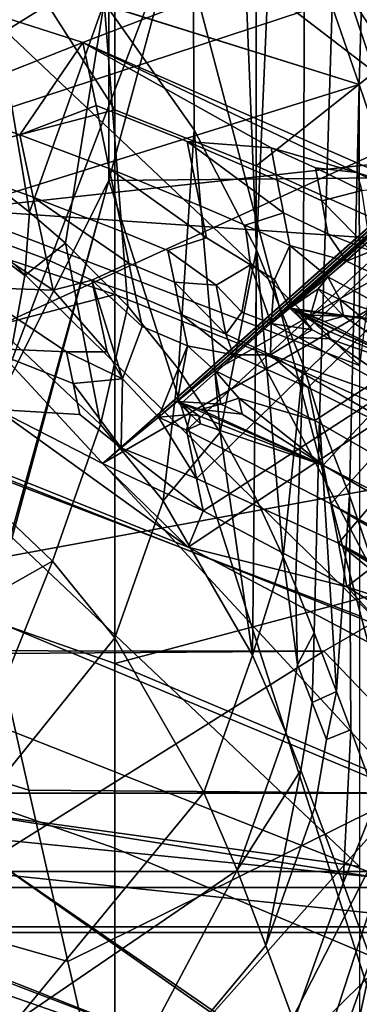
# Model space of a CAD drawing. Header units: millimetres. Extents: x -316 to 316, y -388 to 296.
# Tile 74 of 79: x 235 to 244, y 217 to 244. Entities that reach past the tile are written whole.
import ezdxf

# ---------------------------------------------------------------- set-up
doc = ezdxf.new("R2010")
doc.units = ezdxf.units.MM
doc.layers.add('Layer 01', color=7, linetype='Continuous', true_color=0x000000)

msp = doc.modelspace()

# ---------------------------------------------------------------- linework, layer by layer
at = {"layer": 'Layer 01'}
for points in [[(233.099, 269.224, 659.731), (233.148, 242.385, 658.794), (239.207, 246.141, 543.172)], [(267.412, 268.15, 5), (237.371, 267.942, 5), (253.391, 232.772, 272.532)], [(237.371, 239.319, 5), (237.371, 267.942, 5), (267.412, 268.15, 5), (267.412, 239.616, 5)], [(219.239, 203.135, 350.98), (221.085, 226.849, 315.751), (237.371, 267.942, 5), (237.371, 239.319, 5)], [(221.085, 226.849, 315.751), (253.391, 232.772, 272.532), (237.371, 267.942, 5)], [(245.594, 236.288, 696.383), (243.687, 237.182, 696.129), (275.511, 265.479, 697.565)], [(275.099, 265.143, 695.045), (275.511, 265.479, 697.565), (243.687, 237.182, 696.129)], [(245.594, 236.288, 696.383), (275.511, 265.479, 697.565), (243.687, 237.182, 696.129)], [(275.511, 265.479, 697.565), (275.099, 265.143, 695.045), (243.687, 237.182, 696.129)], [(275.099, 265.143, 695.045), (243.687, 237.182, 696.129), (243.185, 236.766, 693.606)], [(243.185, 236.766, 693.606), (245.755, 235.379, 693.268), (275.099, 265.143, 695.045)], [(243.185, 236.766, 693.606), (243.687, 237.182, 696.129), (275.099, 265.143, 695.045)], [(245.755, 235.379, 693.268), (243.185, 236.766, 693.606), (275.099, 265.143, 695.045)], [(255.187, 234.208, 690.009), (242.181, 235.935, 688.559), (274.275, 264.472, 690.007)], [(242.181, 235.935, 688.559), (273.864, 264.137, 687.488), (274.275, 264.472, 690.007)], [(255.187, 234.208, 690.009), (274.275, 264.472, 690.007), (242.181, 235.935, 688.559)], [(274.275, 264.472, 690.007), (273.864, 264.137, 687.488), (242.181, 235.935, 688.559)], [(242.181, 235.935, 688.559), (241.681, 235.521, 686.036), (273.864, 264.137, 687.488)], [(242.411, 235.156, 685.944), (273.864, 264.137, 687.488), (241.681, 235.521, 686.036)], [(242.181, 235.935, 688.559), (273.864, 264.137, 687.488), (241.681, 235.521, 686.036)], [(242.411, 235.156, 685.944), (241.681, 235.521, 686.036), (273.864, 264.137, 687.488)], [(246.158, 233.095, 685.447), (273.864, 264.137, 687.488), (242.411, 235.156, 685.944)], [(246.158, 233.095, 685.447), (242.411, 235.156, 685.944), (273.864, 264.137, 687.488)], [(240.182, 234.279, 678.467), (273.043, 263.467, 682.45), (240.681, 234.692, 680.99)], [(272.632, 263.133, 679.93), (273.043, 263.467, 682.45), (240.182, 234.279, 678.467)], [(240.681, 234.692, 680.99), (273.043, 263.467, 682.45), (240.182, 234.279, 678.467)], [(240.182, 234.279, 678.467), (273.043, 263.467, 682.45), (272.632, 263.133, 679.93)], [(240.681, 234.692, 680.99), (273.043, 263.467, 682.45), (242.667, 233.829, 681.25)], [(242.667, 233.829, 681.25), (273.043, 263.467, 682.45), (240.681, 234.692, 680.99)], [(246.349, 232.014, 681.746), (242.667, 233.829, 681.25), (273.043, 263.467, 682.45)], [(273.043, 263.467, 682.45), (242.667, 233.829, 681.25), (246.349, 232.014, 681.746)], [(272.632, 263.133, 679.93), (240.182, 234.279, 678.467), (282.145, 258.331, 678.721)], [(272.632, 263.133, 679.93), (282.145, 258.331, 678.721), (240.182, 234.279, 678.467)], [(236.68, 242.986, 707.432), (287.034, 262.306, 709.462), (227.036, 246.078, 707.757)], [(236.68, 242.986, 707.432), (246.196, 238.805, 706.992), (287.034, 262.306, 709.462)], [(239.3, 233.408, 673.435), (239.186, 233.454, 673.421), (271.812, 262.465, 674.892)], [(239.186, 233.454, 673.421), (271.403, 262.131, 672.373), (271.812, 262.465, 674.892)], [(271.812, 262.465, 674.892), (239.186, 233.454, 673.421), (239.3, 233.408, 673.435)], [(239.186, 233.454, 673.421), (271.812, 262.465, 674.892), (271.403, 262.131, 672.373)], [(271.812, 262.465, 674.892), (243.067, 231.761, 673.929), (239.3, 233.408, 673.435)], [(271.812, 262.465, 674.892), (239.3, 233.408, 673.435), (243.067, 231.761, 673.929)], [(243.067, 231.761, 673.929), (271.812, 262.465, 674.892), (246.726, 229.877, 674.428)], [(246.726, 229.877, 674.428), (271.812, 262.465, 674.892), (243.067, 231.761, 673.929)], [(238.688, 233.042, 670.897), (271.403, 262.131, 672.373), (239.186, 233.454, 673.421)], [(271.403, 262.131, 672.373), (238.688, 233.042, 670.897), (239.43, 232.696, 670.807)], [(271.403, 262.131, 672.373), (238.688, 233.042, 670.897), (239.186, 233.454, 673.421)], [(271.403, 262.131, 672.373), (239.43, 232.696, 670.807), (238.688, 233.042, 670.897)], [(239.43, 232.696, 670.807), (243.265, 230.74, 670.317), (271.403, 262.131, 672.373)], [(243.265, 230.74, 670.317), (239.43, 232.696, 670.807), (271.403, 262.131, 672.373)], [(271.403, 262.131, 672.373), (243.265, 230.74, 670.317), (246.965, 228.527, 669.804)], [(271.403, 262.131, 672.373), (246.965, 228.527, 669.804), (243.265, 230.74, 670.317)], [(237.201, 231.811, 663.328), (270.176, 261.132, 664.816), (270.585, 261.465, 667.335)], [(237.695, 232.221, 665.851), (237.201, 231.811, 663.328), (270.585, 261.465, 667.335)], [(270.585, 261.465, 667.335), (237.201, 231.811, 663.328), (237.695, 232.221, 665.851)], [(237.201, 231.811, 663.328), (270.585, 261.465, 667.335), (270.176, 261.132, 664.816)], [(239.696, 231.407, 666.11), (237.695, 232.221, 665.851), (270.585, 261.465, 667.335)], [(239.696, 231.407, 666.11), (270.585, 261.465, 667.335), (237.695, 232.221, 665.851)], [(270.585, 261.465, 667.335), (243.467, 229.692, 666.609), (239.696, 231.407, 666.11)], [(270.585, 261.465, 667.335), (239.696, 231.407, 666.11), (243.467, 229.692, 666.609)], [(247.106, 227.739, 667.11), (243.467, 229.692, 666.609), (270.585, 261.465, 667.335)], [(270.585, 261.465, 667.335), (243.467, 229.692, 666.609), (247.106, 227.739, 667.11)], [(205.223, 261.351, 618.406), (239.207, 246.141, 543.172), (234.751, 234.453, 483.76)], [(270.176, 261.132, 664.816), (237.201, 231.811, 663.328), (279.763, 256.396, 663.61)], [(237.201, 231.811, 663.328), (270.176, 261.132, 664.816), (279.763, 256.396, 663.61)], [(240.182, 234.279, 678.467), (242.838, 232.948, 678.13), (282.145, 258.331, 678.721)], [(242.838, 232.948, 678.13), (240.182, 234.279, 678.467), (282.145, 258.331, 678.721)], [(282.145, 258.331, 678.721), (242.838, 232.948, 678.13), (246.562, 230.811, 677.625)], [(242.838, 232.948, 678.13), (282.145, 258.331, 678.721), (246.562, 230.811, 677.625)], [(237.201, 231.811, 663.328), (239.872, 230.554, 663), (279.763, 256.396, 663.61)], [(239.872, 230.554, 663), (237.201, 231.811, 663.328), (279.763, 256.396, 663.61)], [(279.763, 256.396, 663.61), (239.872, 230.554, 663), (243.691, 228.532, 662.503)], [(239.872, 230.554, 663), (279.763, 256.396, 663.61), (243.691, 228.532, 662.503)], [(279.763, 256.396, 663.61), (243.691, 228.532, 662.503), (246.501, 226.82, 662.11)], [(279.763, 256.396, 663.61), (246.501, 226.82, 662.11), (243.691, 228.532, 662.503)], [(220.133, 236.45, 658.587), (223.268, 247.182, 658.961), (279.081, 255.842, 659.264)], [(279.081, 255.842, 659.264), (229.931, 233.409, 658.48), (220.133, 236.45, 658.587)], [(239.473, 229.587, 658.347), (229.931, 233.409, 658.48), (279.081, 255.842, 659.264)], [(279.081, 255.842, 659.264), (245.805, 226.248, 658.23), (239.473, 229.587, 658.347)], [(237.242, 244.052, 798.755), (239.633, 240.664, 788.543), (239.564, 252.455, 786.135), (238, 254.765, 793.182)], [(239.633, 240.664, 788.543), (241.292, 237.48, 778.139), (240.779, 250.24, 778.987), (239.564, 252.455, 786.135)], [(241.75, 248.099, 771.781), (240.779, 250.24, 778.987), (241.292, 237.48, 778.139)], [(233.485, 247.504, 729.498), (237.528, 241.197, 709.168), (229.207, 239.02, 687.859), (229.207, 248.82, 729.186)], [(241.75, 248.099, 771.781), (241.292, 237.48, 778.139), (242.531, 234.426, 767.638), (242.565, 246.008, 764.54)], [(244.129, 245.533, 748.014), (243.304, 247.885, 756.349), (243.304, 243.939, 757.285), (244.023, 241.869, 750.027)], [(233.706, 247.673, 808.545), (235.261, 238.483, 806.613), (237.242, 244.052, 798.755)], [(235.261, 238.483, 806.613), (233.706, 247.673, 808.545), (234.212, 239.295, 809.273)], [(233.485, 247.504, 729.498), (237.528, 246.096, 729.832), (237.528, 241.197, 709.168)], [(227.036, 246.078, 707.757), (227.76, 242.911, 695.438), (232.604, 241.371, 695.307), (236.68, 242.986, 707.432)], [(233.148, 242.385, 658.794), (234.205, 227.684, 638.624), (239.207, 246.141, 543.172)], [(245.316, 223.057, 426.61), (239.207, 246.141, 543.172), (234.205, 227.684, 638.624)], [(245.316, 223.057, 426.61), (234.751, 234.453, 483.76), (239.207, 246.141, 543.172)], [(241.282, 239.712, 709.52), (237.528, 241.197, 709.168), (237.528, 246.096, 729.832), (241.282, 244.612, 730.184)], [(242.565, 246.008, 764.54), (242.531, 234.426, 767.638), (242.966, 233.009, 763.479), (243.304, 243.939, 757.285)], [(244.023, 241.869, 750.027), (232.213, 245.572, 745.533), (243.304, 243.939, 757.285)], [(244.023, 241.869, 750.027), (244.026, 234.408, 718.567), (232.213, 245.572, 745.533)], [(244.026, 234.408, 718.567), (232.213, 238.924, 717.496), (232.213, 245.572, 745.533)], [(244.727, 239.795, 742.77), (244.719, 243.809, 741.906), (244.129, 245.533, 748.014), (244.023, 241.869, 750.027)], [(233.367, 238.554, 717.584), (244.023, 241.869, 750.027), (233.367, 245.202, 745.621)], [(233.367, 245.202, 745.621), (244.023, 241.869, 750.027), (243.304, 243.939, 757.285)], [(241.282, 244.612, 730.184), (244.43, 242.2, 726.273), (241.282, 239.712, 709.52)], [(241.282, 244.612, 730.184), (243.715, 244.301, 733.641), (244.43, 242.2, 726.273)], [(245.419, 241.725, 734.529), (246.101, 239.638, 727.15), (244.43, 242.2, 726.273), (243.715, 244.301, 733.641)], [(243.715, 244.301, 733.641), (244.719, 243.809, 741.906), (245.419, 241.725, 734.529)], [(236.215, 237.661, 803.876), (237.242, 244.052, 798.755), (235.261, 238.483, 806.613)], [(236.215, 237.661, 803.876), (237.874, 235.987, 798.167), (237.242, 244.052, 798.755)], [(237.242, 244.052, 798.755), (237.874, 235.987, 798.167), (239.223, 234.311, 792.279), (239.633, 240.664, 788.543)], [(243.304, 243.939, 757.285), (242.966, 233.009, 763.479), (243.76, 230.957, 755.473), (244.023, 241.869, 750.027)], [(232.604, 241.371, 695.307), (235.002, 240.531, 695.236), (236.68, 242.986, 707.432)], [(236.68, 242.986, 707.432), (235.002, 240.531, 695.236), (237.029, 241.311, 701.296)], [(236.68, 242.986, 707.432), (237.029, 241.311, 701.296), (239.453, 240.355, 701.206), (241.679, 240.192, 704.169)], [(241.679, 240.192, 704.169), (243.957, 239.538, 705.588), (236.68, 242.986, 707.432)], [(246.196, 238.805, 706.992), (236.68, 242.986, 707.432), (243.957, 239.538, 705.588)], [(244.43, 242.2, 726.273), (244.68, 238.187, 709.882), (241.282, 239.712, 709.52)], [(244.727, 239.795, 742.77), (244.023, 241.869, 750.027), (233.367, 238.554, 717.584)], [(244.023, 241.869, 750.027), (243.76, 230.957, 755.473), (244.328, 229.302, 749.675), (244.727, 239.795, 742.77)], [(244.026, 234.408, 718.567), (244.023, 241.869, 750.027), (244.727, 239.795, 742.77)], [(232.604, 241.371, 695.307), (232.961, 239.745, 689.159), (235.356, 238.881, 689.094), (235.002, 240.531, 695.236)], [(235.002, 240.531, 695.236), (237.378, 239.636, 695.161), (237.029, 241.311, 701.296)], [(237.029, 241.311, 701.296), (237.378, 239.636, 695.161), (239.795, 238.652, 695.077), (239.453, 240.355, 701.206)], [(237.528, 241.197, 709.168), (237.528, 236.297, 688.505), (229.207, 239.02, 687.859)], [(241.282, 234.812, 688.857), (237.528, 236.297, 688.505), (237.528, 241.197, 709.168), (241.282, 239.712, 709.52)], [(235.002, 240.531, 695.236), (235.356, 238.881, 689.094), (237.727, 237.961, 689.025), (237.378, 239.636, 695.161)], [(239.633, 240.664, 788.543), (239.223, 234.311, 792.279), (240.322, 232.644, 786.268)], [(239.633, 240.664, 788.543), (240.322, 232.644, 786.268), (241.292, 237.48, 778.139)], [(242.012, 238.459, 698.048), (241.845, 239.326, 701.108), (239.453, 240.355, 701.206)], [(240.992, 238.132, 695.033), (242.012, 238.459, 698.048), (239.453, 240.355, 701.206), (239.795, 238.652, 695.077)], [(239.453, 240.355, 701.206), (241.845, 239.326, 701.108), (241.679, 240.192, 704.169)], [(241.679, 240.192, 704.169), (241.845, 239.326, 701.108), (243.027, 238.781, 701.057), (242.863, 239.656, 704.115)], [(242.863, 239.656, 704.115), (243.957, 239.538, 705.588), (241.679, 240.192, 704.169)], [(232.961, 239.745, 689.159), (233.319, 238.119, 683.011), (235.709, 237.232, 682.952), (235.356, 238.881, 689.094)], [(245.416, 237.717, 735.512), (244.727, 239.795, 742.77), (233.367, 238.554, 717.584)], [(253.459, 189.16, 271.231), (237.371, 239.319, 5), (267.412, 239.616, 5)], [(239.966, 237.8, 692.013), (239.795, 238.652, 695.077), (237.378, 239.636, 695.161)], [(238.936, 237.464, 688.988), (239.966, 237.8, 692.013), (237.378, 239.636, 695.161), (237.727, 237.961, 689.025)], [(244.68, 233.288, 689.219), (241.282, 234.812, 688.857), (241.282, 239.712, 709.52), (244.68, 238.187, 709.882)], [(242.863, 239.656, 704.115), (243.027, 238.781, 701.057), (244.088, 239.06, 704.015)], [(242.863, 239.656, 704.115), (244.088, 239.06, 704.015), (243.957, 239.538, 705.588)], [(243.957, 239.538, 705.588), (244.088, 239.06, 704.015), (244.753, 239.145, 705.543)], [(244.753, 239.145, 705.543), (246.196, 238.805, 706.992), (243.957, 239.538, 705.588)], [(237.371, 239.319, 5), (221.165, 180.714, 314.229), (219.239, 203.135, 350.98)], [(237.371, 239.319, 5), (253.459, 189.16, 271.231), (221.165, 180.714, 314.229)], [(233.696, 237.886, 810.65), (235.131, 236.795, 807.108), (235.261, 238.483, 806.613), (234.212, 239.295, 809.273)], [(241.845, 239.326, 701.108), (242.012, 238.459, 698.048), (243.191, 237.906, 697.999), (243.027, 238.781, 701.057)], [(229.206, 234.122, 667.201), (229.207, 239.02, 687.859), (237.528, 236.297, 688.505)], [(244.336, 237.449, 698.352), (244.088, 239.06, 704.015), (243.027, 238.781, 701.057)], [(244.026, 227.759, 690.53), (232.213, 232.275, 689.459), (232.213, 238.924, 717.496), (244.026, 234.408, 718.567)], [(237.902, 237.124, 685.957), (237.727, 237.961, 689.025), (235.356, 238.881, 689.094)], [(236.913, 236.675, 682.577), (237.902, 237.124, 685.957), (235.356, 238.881, 689.094), (235.709, 237.232, 682.952)], [(243.027, 238.781, 701.057), (243.191, 237.906, 697.999), (244.336, 237.449, 698.352)], [(233.367, 238.554, 717.584), (233.367, 231.905, 689.547), (244.692, 227.444, 690.605)], [(245.416, 237.717, 735.512), (233.367, 238.554, 717.584), (244.692, 227.444, 690.605)], [(235.131, 236.795, 807.108), (236.215, 237.661, 803.876), (235.261, 238.483, 806.613)], [(239.795, 238.652, 695.077), (239.966, 237.8, 692.013), (241.135, 237.082, 691.184), (240.992, 238.132, 695.033)], [(240.992, 238.132, 695.033), (242.179, 237.593, 694.988), (242.012, 238.459, 698.048)], [(242.179, 237.593, 694.988), (243.687, 237.182, 696.129), (243.191, 237.906, 697.999), (242.012, 238.459, 698.048)], [(235.886, 236.407, 679.881), (235.709, 237.232, 682.952), (233.319, 238.119, 683.011)], [(233.319, 238.119, 683.011), (233.677, 236.493, 676.863), (235.886, 236.407, 679.881)], [(237.727, 237.961, 689.025), (237.902, 237.124, 685.957), (239.109, 236.62, 685.922), (238.936, 237.464, 688.988)], [(241.772, 236.689, 690.763), (242.179, 237.593, 694.988), (240.992, 238.132, 695.033), (241.135, 237.082, 691.184)], [(243.687, 237.182, 696.129), (244.336, 237.449, 698.352), (243.191, 237.906, 697.999)], [(233.696, 237.886, 810.65), (233.372, 236.135, 811.095), (234.813, 235.035, 807.556), (235.131, 236.795, 807.108)], [(235.131, 236.795, 807.108), (234.813, 235.035, 807.556), (237.149, 232.84, 800.233), (236.215, 237.661, 803.876)], [(237.149, 232.84, 800.233), (237.874, 235.987, 798.167), (236.215, 237.661, 803.876)], [(239.966, 237.8, 692.013), (238.936, 237.464, 688.988), (240.221, 236.544, 687.498), (241.135, 237.082, 691.184)], [(238.936, 237.464, 688.988), (239.109, 236.62, 685.922), (240.221, 236.544, 687.498)], [(240.322, 232.644, 786.268), (241.233, 230.983, 780.145), (241.292, 237.48, 778.139)], [(241.233, 230.983, 780.145), (242.004, 229.329, 773.944), (241.292, 237.48, 778.139)], [(242.004, 229.329, 773.944), (242.531, 234.426, 767.638), (241.292, 237.48, 778.139)], [(241.772, 236.689, 690.763), (242.181, 235.935, 688.559), (242.179, 237.593, 694.988)], [(243.185, 236.766, 693.606), (242.179, 237.593, 694.988), (242.181, 235.935, 688.559)], [(243.687, 237.182, 696.129), (242.179, 237.593, 694.988), (243.185, 236.766, 693.606)], [(245.594, 236.288, 696.383), (245.195, 236.891, 697.873), (244.336, 237.449, 698.352), (243.687, 237.182, 696.129)], [(236.913, 236.675, 682.577), (235.709, 237.232, 682.952), (235.886, 236.407, 679.881)], [(236.913, 236.675, 682.577), (238.076, 236.286, 682.889), (237.902, 237.124, 685.957)], [(237.902, 237.124, 685.957), (238.076, 236.286, 682.889), (239.282, 235.775, 682.855), (239.109, 236.62, 685.922)], [(245.755, 235.379, 693.268), (245.594, 236.288, 696.383), (243.687, 237.182, 696.129), (243.185, 236.766, 693.606)], [(240.905, 235.829, 685.866), (241.135, 237.082, 691.184), (240.221, 236.544, 687.498)], [(241.681, 235.521, 686.036), (241.135, 237.082, 691.184), (240.905, 235.829, 685.866)], [(241.135, 237.082, 691.184), (241.681, 235.521, 686.036), (241.772, 236.689, 690.763)], [(237.322, 234.773, 675.562), (236.913, 236.675, 682.577), (235.886, 236.407, 679.881)], [(236.913, 236.675, 682.577), (237.322, 234.773, 675.562), (237.733, 234.055, 673.344)], [(238.251, 235.449, 679.822), (236.913, 236.675, 682.577), (237.733, 234.055, 673.344)], [(238.251, 235.449, 679.822), (238.076, 236.286, 682.889), (236.913, 236.675, 682.577)], [(240.48, 235.246, 682.82), (240.221, 236.544, 687.498), (239.109, 236.62, 685.922)], [(240.48, 235.246, 682.82), (239.109, 236.62, 685.922), (239.282, 235.775, 682.855)], [(242.181, 235.935, 688.559), (241.772, 236.689, 690.763), (241.681, 235.521, 686.036)], [(242.181, 235.935, 688.559), (242.934, 236.444, 691.905), (243.185, 236.766, 693.606)], [(242.934, 236.444, 691.905), (243.519, 236.157, 691.882), (243.185, 236.766, 693.606)], [(243.519, 236.157, 691.882), (245.755, 235.379, 693.268), (243.185, 236.766, 693.606)], [(235.886, 236.407, 679.881), (233.677, 236.493, 676.863), (236.242, 234.774, 673.809), (237.322, 234.773, 675.562)], [(233.677, 236.493, 676.863), (234.034, 234.867, 670.714), (236.242, 234.774, 673.809)], [(240.905, 235.829, 685.866), (240.221, 236.544, 687.498), (240.48, 235.246, 682.82)], [(242.934, 236.444, 691.905), (242.181, 235.935, 688.559), (242.726, 235.75, 688.833)], [(243.601, 235.72, 690.353), (242.934, 236.444, 691.905), (242.726, 235.75, 688.833)], [(243.601, 235.72, 690.353), (243.519, 236.157, 691.882), (242.934, 236.444, 691.905)], [(233.485, 227.906, 646.845), (229.206, 234.122, 667.201), (237.528, 236.297, 688.505), (237.528, 226.497, 647.179)], [(241.282, 234.812, 688.857), (244.68, 228.388, 668.556), (237.528, 226.497, 647.179), (237.528, 236.297, 688.505)], [(238.076, 236.286, 682.889), (238.251, 235.449, 679.822), (239.455, 234.931, 679.789), (239.282, 235.775, 682.855)], [(245.972, 234.151, 689.065), (243.519, 236.157, 691.882), (243.601, 235.72, 690.353)], [(245.755, 235.379, 693.268), (243.519, 236.157, 691.882), (245.972, 234.151, 689.065)], [(237.149, 232.84, 800.233), (238.81, 230.816, 793.196), (239.223, 234.311, 792.279), (237.874, 235.987, 798.167)], [(240.905, 235.829, 685.866), (240.48, 235.246, 682.82), (241.668, 234.696, 682.784), (241.681, 235.521, 686.036)], [(241.681, 235.521, 686.036), (242.77, 235.355, 687.381), (242.181, 235.935, 688.559)], [(242.726, 235.75, 688.833), (242.181, 235.935, 688.559), (242.267, 235.898, 688.571)], [(255.187, 234.208, 690.009), (242.267, 235.898, 688.571), (242.181, 235.935, 688.559)], [(242.267, 235.898, 688.571), (242.181, 235.935, 688.559), (242.77, 235.355, 687.381)], [(255.187, 234.208, 690.009), (242.181, 235.935, 688.559), (242.267, 235.898, 688.571)], [(242.726, 235.75, 688.833), (242.267, 235.898, 688.571), (243.099, 235.574, 688.846)], [(243.099, 235.574, 688.846), (242.267, 235.898, 688.571), (245.972, 234.151, 689.065)], [(255.187, 234.208, 690.009), (245.972, 234.151, 689.065), (242.267, 235.898, 688.571)], [(242.456, 235.781, 688.454), (242.267, 235.898, 688.571), (242.77, 235.355, 687.381)], [(242.563, 235.736, 688.483), (242.267, 235.898, 688.571), (242.456, 235.781, 688.454)], [(242.267, 235.898, 688.571), (242.563, 235.736, 688.483), (245.972, 234.151, 689.065)], [(242.267, 235.898, 688.571), (245.972, 234.151, 689.065), (255.187, 234.208, 690.009)], [(240.681, 234.692, 680.99), (240.48, 235.246, 682.82), (239.282, 235.775, 682.855)], [(239.455, 234.931, 679.789), (240.681, 234.692, 680.99), (239.282, 235.775, 682.855)], [(242.456, 235.781, 688.454), (242.77, 235.355, 687.381), (243.231, 235.114, 687.314), (243.189, 235.332, 688.079)], [(242.456, 235.781, 688.454), (243.189, 235.332, 688.079), (242.563, 235.736, 688.483)], [(245.972, 234.151, 689.065), (242.563, 235.736, 688.483), (243.189, 235.332, 688.079)], [(243.601, 235.72, 690.353), (242.726, 235.75, 688.833), (243.099, 235.574, 688.846)], [(245.972, 234.151, 689.065), (243.601, 235.72, 690.353), (243.099, 235.574, 688.846)], [(238.688, 233.042, 670.897), (239.455, 234.931, 679.789), (238.251, 235.449, 679.822), (237.733, 234.055, 673.344)], [(242.411, 235.156, 685.944), (241.681, 235.521, 686.036), (241.668, 234.696, 682.784)], [(242.411, 235.156, 685.944), (242.77, 235.355, 687.381), (241.681, 235.521, 686.036)], [(243.231, 235.114, 687.314), (242.77, 235.355, 687.381), (242.411, 235.156, 685.944)], [(243.231, 235.114, 687.314), (245.972, 234.151, 689.065), (243.189, 235.332, 688.079)], [(234.813, 235.035, 807.556), (233.545, 231.423, 808.246), (235.871, 229.214, 800.978), (237.149, 232.84, 800.233)], [(240.681, 234.692, 680.99), (241.668, 234.696, 682.784), (240.48, 235.246, 682.82)], [(242.411, 235.156, 685.944), (241.668, 234.696, 682.784), (246.158, 233.095, 685.447)], [(243.231, 235.114, 687.314), (242.411, 235.156, 685.944), (246.158, 233.095, 685.447)], [(243.231, 235.114, 687.314), (246.158, 233.095, 685.447), (245.972, 234.151, 689.065)], [(234.392, 233.241, 664.566), (236.594, 233.108, 667.597), (236.417, 233.933, 670.668), (234.034, 234.867, 670.714)], [(234.034, 234.867, 670.714), (236.417, 233.933, 670.668), (236.242, 234.774, 673.809)], [(237.733, 234.055, 673.344), (237.322, 234.773, 675.562), (236.242, 234.774, 673.809)], [(236.242, 234.774, 673.809), (236.417, 233.933, 670.668), (237.733, 234.055, 673.344)], [(238.688, 233.042, 670.897), (239.186, 233.454, 673.421), (239.455, 234.931, 679.789)], [(239.455, 234.931, 679.789), (239.186, 233.454, 673.421), (240.182, 234.279, 678.467)], [(240.681, 234.692, 680.99), (239.455, 234.931, 679.789), (240.182, 234.279, 678.467)], [(241.282, 234.812, 688.857), (244.68, 233.288, 689.219), (244.68, 228.388, 668.556)], [(240.681, 234.692, 680.99), (240.182, 234.279, 678.467), (242.838, 232.948, 678.13), (242.667, 233.829, 681.25)], [(240.681, 234.692, 680.99), (242.667, 233.829, 681.25), (241.668, 234.696, 682.784)], [(246.158, 233.095, 685.447), (241.668, 234.696, 682.784), (249.492, 230.237, 682.489)], [(241.668, 234.696, 682.784), (246.349, 232.014, 681.746), (249.492, 230.237, 682.489)], [(246.349, 232.014, 681.746), (241.668, 234.696, 682.784), (242.667, 233.829, 681.25)], [(234.751, 234.453, 483.76), (245.316, 223.057, 426.61), (230.337, 223.057, 425.825)], [(238.81, 230.816, 793.196), (240.322, 232.644, 786.268), (239.223, 234.311, 792.279)], [(239.186, 233.454, 673.421), (240.342, 233.383, 675.19), (240.182, 234.279, 678.467)], [(242.838, 232.948, 678.13), (240.182, 234.279, 678.467), (240.822, 233.543, 676.692)], [(240.342, 233.383, 675.19), (240.822, 233.543, 676.692), (240.182, 234.279, 678.467)], [(242.004, 229.329, 773.944), (242.33, 228.556, 771.02), (242.531, 234.426, 767.638)], [(242.531, 234.426, 767.638), (242.33, 228.556, 771.02), (242.822, 227.311, 766.348), (242.966, 233.009, 763.479)], [(237.695, 232.221, 665.851), (237.733, 234.055, 673.344), (236.417, 233.933, 670.668)], [(238.688, 233.042, 670.897), (237.733, 234.055, 673.344), (237.695, 232.221, 665.851)], [(237.695, 232.221, 665.851), (236.417, 233.933, 670.668), (236.594, 233.108, 667.597)], [(242.667, 233.829, 681.25), (242.838, 232.948, 678.13), (246.562, 230.811, 677.625), (246.349, 232.014, 681.746)], [(238.688, 233.042, 670.897), (239.537, 233.108, 672.65), (239.186, 233.454, 673.421)], [(239.186, 233.454, 673.421), (239.801, 233.242, 673.657), (240.342, 233.383, 675.19)], [(239.3, 233.408, 673.435), (239.801, 233.242, 673.657), (239.186, 233.454, 673.421)], [(239.537, 233.108, 672.65), (239.3, 233.408, 673.435), (239.186, 233.454, 673.421)], [(240.907, 233.117, 675.16), (240.822, 233.543, 676.692), (240.342, 233.383, 675.19)], [(243.067, 231.761, 673.929), (242.838, 232.948, 678.13), (240.822, 233.543, 676.692)], [(243.067, 231.761, 673.929), (240.822, 233.543, 676.692), (240.907, 233.117, 675.16)], [(239.473, 229.587, 658.347), (234.392, 233.241, 664.566), (229.931, 233.409, 658.48)], [(236.594, 233.108, 667.597), (234.392, 233.241, 664.566), (237.201, 231.811, 663.328), (237.695, 232.221, 665.851)], [(239.473, 229.587, 658.347), (237.201, 231.811, 663.328), (234.392, 233.241, 664.566)], [(239.801, 233.242, 673.657), (239.3, 233.408, 673.435), (243.067, 231.761, 673.929)], [(239.3, 233.408, 673.435), (239.537, 233.108, 672.65), (239.76, 233.069, 672.893)], [(239.3, 233.408, 673.435), (239.76, 233.069, 672.893), (243.067, 231.761, 673.929)], [(240.342, 233.383, 675.19), (239.801, 233.242, 673.657), (240.907, 233.117, 675.16)], [(239.801, 233.242, 673.657), (243.067, 231.761, 673.929), (240.907, 233.117, 675.16)], [(239.696, 231.407, 666.11), (238.688, 233.042, 670.897), (237.695, 232.221, 665.851)], [(239.43, 232.696, 670.807), (239.537, 233.108, 672.65), (238.688, 233.042, 670.897)], [(239.43, 232.696, 670.807), (238.688, 233.042, 670.897), (239.696, 231.407, 666.11)], [(239.804, 232.858, 672.126), (239.537, 233.108, 672.65), (239.43, 232.696, 670.807)], [(239.804, 232.858, 672.126), (239.76, 233.069, 672.893), (239.537, 233.108, 672.65)], [(243.067, 231.761, 673.929), (239.76, 233.069, 672.893), (239.804, 232.858, 672.126)], [(243.417, 225.758, 760.387), (242.966, 233.009, 763.479), (242.822, 227.311, 766.348)], [(246.726, 229.877, 674.428), (246.562, 230.811, 677.625), (242.838, 232.948, 678.13), (243.067, 231.761, 673.929)], [(242.966, 233.009, 763.479), (243.417, 225.758, 760.387), (243.76, 230.957, 755.473)], [(243.085, 226.821, 317.118), (253.391, 232.772, 272.532), (221.085, 226.849, 315.751)], [(237.149, 232.84, 800.233), (235.871, 229.214, 800.978), (237.525, 227.179, 793.975), (238.81, 230.816, 793.196)], [(239.804, 232.858, 672.126), (239.43, 232.696, 670.807), (243.265, 230.74, 670.317), (243.067, 231.761, 673.929)], [(239.43, 232.696, 670.807), (239.696, 231.407, 666.11), (243.467, 229.692, 666.609), (243.265, 230.74, 670.317)], [(253.391, 232.772, 272.532), (243.085, 226.821, 317.118), (248.717, 220.979, 361.714)], [(240.322, 232.644, 786.268), (238.81, 230.816, 793.196), (241.188, 226.723, 778.282)], [(241.233, 230.983, 780.145), (240.322, 232.644, 786.268), (241.188, 226.723, 778.282)], [(232.213, 232.275, 689.459), (244.026, 227.759, 690.53), (244.026, 221.111, 662.492)], [(232.213, 232.275, 689.459), (244.026, 221.111, 662.492), (232.213, 222.744, 649.263)], [(239.872, 230.554, 663), (237.695, 232.221, 665.851), (237.201, 231.811, 663.328)], [(239.872, 230.554, 663), (239.696, 231.407, 666.11), (237.695, 232.221, 665.851)], [(233.367, 225.257, 661.509), (244.692, 220.795, 662.567), (244.692, 227.444, 690.605), (233.367, 231.905, 689.547)], [(237.201, 231.811, 663.328), (239.473, 229.587, 658.347), (239.872, 230.554, 663)], [(246.726, 229.877, 674.428), (243.067, 231.761, 673.929), (246.333, 229.863, 673.476)], [(243.265, 230.74, 670.317), (246.492, 228.975, 670.421), (246.333, 229.863, 673.476), (243.067, 231.761, 673.929)], [(235.871, 229.214, 800.978), (233.545, 231.423, 808.246), (228.808, 225.224, 808.478)], [(239.696, 231.407, 666.11), (239.872, 230.554, 663), (243.691, 228.532, 662.503), (243.467, 229.692, 666.609)], [(241.188, 226.723, 778.282), (242.004, 229.329, 773.944), (241.233, 230.983, 780.145)], [(243.803, 224.732, 756.48), (243.76, 230.957, 755.473), (243.417, 225.758, 760.387)], [(243.803, 224.732, 756.48), (244.485, 222.89, 749.465), (244.328, 229.302, 749.675), (243.76, 230.957, 755.473)], [(241.188, 226.723, 778.282), (238.81, 230.816, 793.196), (237.525, 227.179, 793.975), (239.893, 223.072, 779.101)], [(243.265, 230.74, 670.317), (243.467, 229.692, 666.609), (247.106, 227.739, 667.11), (246.965, 228.527, 669.804)], [(246.492, 228.975, 670.421), (243.265, 230.74, 670.317), (246.965, 228.527, 669.804)], [(243.691, 228.532, 662.503), (239.872, 230.554, 663), (239.473, 229.587, 658.347)], [(245.805, 226.248, 658.23), (243.691, 228.532, 662.503), (239.473, 229.587, 658.347)], [(243.467, 229.692, 666.609), (245.567, 228.344, 665.87), (246.681, 227.86, 666.557)], [(243.467, 229.692, 666.609), (245.649, 227.905, 664.341), (245.567, 228.344, 665.87)], [(243.467, 229.692, 666.609), (246.681, 227.86, 666.557), (247.106, 227.739, 667.11)], [(243.691, 228.532, 662.503), (245.649, 227.905, 664.341), (243.467, 229.692, 666.609)], [(242.377, 226.465, 770.11), (242.004, 229.329, 773.944), (241.188, 226.723, 778.282), (242.074, 224.667, 770.552)], [(242.377, 226.465, 770.11), (242.33, 228.556, 771.02), (242.004, 229.329, 773.944)], [(228.808, 225.224, 808.478), (232.587, 221.05, 794.722), (235.871, 229.214, 800.978)], [(232.587, 221.05, 794.722), (237.525, 227.179, 793.975), (235.871, 229.214, 800.978)], [(242.822, 227.311, 766.348), (242.33, 228.556, 771.02), (242.377, 226.465, 770.11)], [(243.691, 228.532, 662.503), (245.805, 226.248, 658.23), (246.501, 226.82, 662.11)], [(245.649, 227.905, 664.341), (243.691, 228.532, 662.503), (246.501, 226.82, 662.11)], [(235.243, 223.137, 618.81), (234.205, 227.684, 638.624), (232.372, 228.32, 638.639), (231.559, 224.286, 618.818)], [(244.68, 228.388, 668.556), (244.68, 223.488, 647.893), (237.528, 226.497, 647.179)], [(237.528, 221.598, 626.516), (233.485, 223.006, 626.182), (233.485, 227.906, 646.845), (237.528, 226.497, 647.179)], [(234.205, 227.684, 638.624), (235.243, 223.137, 618.81), (245.316, 223.057, 426.61)], [(237.525, 227.179, 793.975), (232.587, 221.05, 794.722), (234.868, 216.978, 780.109), (239.893, 223.072, 779.101)], [(242.377, 226.465, 770.11), (242.771, 225.464, 766.313), (242.822, 227.311, 766.348)], [(243.417, 225.758, 760.387), (242.822, 227.311, 766.348), (242.771, 225.464, 766.313)], [(230.922, 226.738, 317.107), (243.085, 226.821, 317.118), (221.085, 226.849, 315.751)], [(243.085, 226.821, 317.118), (230.922, 226.738, 317.107), (233.738, 220.979, 360.929)], [(248.717, 220.979, 361.714), (243.085, 226.821, 317.118), (233.738, 220.979, 360.929)], [(241.188, 226.723, 778.282), (239.893, 223.072, 779.101), (240.775, 221.011, 771.38), (242.074, 224.667, 770.552)], [(244.68, 223.488, 647.893), (244.68, 218.589, 627.23), (237.528, 221.598, 626.516), (237.528, 226.497, 647.179)], [(242.377, 226.465, 770.11), (242.074, 224.667, 770.552), (242.467, 223.665, 766.756), (242.771, 225.464, 766.313)], [(243.417, 225.758, 760.387), (242.771, 225.464, 766.313), (243.148, 224.476, 762.559)], [(243.148, 224.476, 762.559), (243.803, 224.732, 756.48), (243.417, 225.758, 760.387)], [(242.771, 225.464, 766.313), (242.467, 223.665, 766.756), (242.844, 222.676, 763.002), (243.148, 224.476, 762.559)], [(244.692, 220.795, 662.567), (233.367, 225.257, 661.509), (233.367, 221.933, 647.491)], [(242.467, 223.665, 766.756), (242.074, 224.667, 770.552), (240.775, 221.011, 771.38)], [(243.148, 224.476, 762.559), (242.844, 222.676, 763.002), (243.597, 220.662, 755.358), (243.803, 224.732, 756.48)], [(244.485, 222.89, 749.465), (243.803, 224.732, 756.48), (243.597, 220.662, 755.358)], [(231.559, 224.286, 618.818), (232.588, 219.639, 598.984), (236.282, 218.589, 598.995), (235.243, 223.137, 618.81)], [(240.775, 221.011, 771.38), (241.54, 219.014, 763.835), (242.467, 223.665, 766.756)], [(241.54, 219.014, 763.835), (242.844, 222.676, 763.002), (242.467, 223.665, 766.756)], [(246.159, 220.55, 410.531), (216.2, 220.55, 408.961), (230.337, 223.057, 425.825)], [(230.337, 223.057, 425.825), (245.316, 223.057, 426.61), (246.159, 220.55, 410.531)], [(237.528, 216.698, 605.853), (233.485, 218.106, 605.519), (233.485, 223.006, 626.182), (237.528, 221.598, 626.516)], [(240.775, 221.011, 771.38), (239.893, 223.072, 779.101), (234.868, 216.978, 780.109)], [(235.243, 223.137, 618.81), (236.282, 218.589, 598.995), (245.316, 223.057, 426.61)], [(237.32, 214.042, 579.18), (245.316, 223.057, 426.61), (236.282, 218.589, 598.995)], [(245.316, 223.057, 426.61), (237.32, 214.042, 579.18), (238.359, 209.495, 559.365)], [(239.397, 204.948, 539.551), (245.316, 223.057, 426.61), (238.359, 209.495, 559.365)], [(240.436, 200.401, 519.736), (245.316, 223.057, 426.61), (239.397, 204.948, 539.551)], [(241.474, 195.854, 499.921), (245.316, 223.057, 426.61), (240.436, 200.401, 519.736)], [(241.474, 195.854, 499.921), (242.481, 191.444, 480.701), (245.711, 202.775, 419.086), (245.316, 223.057, 426.61)], [(244.026, 214.463, 634.455), (232.213, 218.979, 633.384), (232.213, 222.744, 649.263)], [(244.026, 221.111, 662.492), (244.026, 214.463, 634.455), (232.213, 222.744, 649.263)], [(244.485, 222.89, 749.465), (243.597, 220.662, 755.358), (244.334, 218.648, 747.707)], [(242.844, 222.676, 763.002), (241.54, 219.014, 763.835), (242.288, 216.994, 756.194), (243.597, 220.662, 755.358)], [(233.367, 221.933, 647.491), (233.367, 218.609, 633.472), (244.692, 214.147, 634.53)], [(244.692, 214.147, 634.53), (244.692, 220.795, 662.567), (233.367, 221.933, 647.491)], [(241.282, 215.213, 606.205), (237.528, 216.698, 605.853), (237.528, 221.598, 626.516), (244.68, 218.589, 627.23)], [(217.909, 219.505, 376.35), (247.868, 219.505, 377.92), (233.738, 220.979, 360.929)], [(248.717, 220.979, 361.714), (233.738, 220.979, 360.929), (247.868, 219.505, 377.92)], [(234.868, 216.978, 780.109), (236.469, 212.925, 764.931), (240.775, 221.011, 771.38)], [(236.469, 212.925, 764.931), (241.54, 219.014, 763.835), (240.775, 221.011, 771.38)], [(243.597, 220.662, 755.358), (242.288, 216.994, 756.194), (243.022, 214.974, 748.546), (244.334, 218.648, 747.707)], [(216.2, 220.55, 408.961), (246.159, 220.55, 410.531), (247.012, 219.359, 394.247), (217.053, 219.359, 392.677)], [(232.588, 219.639, 598.984), (233.617, 214.986, 579.151), (237.32, 214.042, 579.18), (236.282, 218.589, 598.995)], [(247.868, 219.505, 377.92), (217.909, 219.505, 376.35), (217.053, 219.359, 392.677), (247.012, 219.359, 394.247)], [(232.213, 215.654, 619.366), (232.213, 218.979, 633.384), (244.026, 214.463, 634.455)], [(242.288, 216.994, 756.194), (241.54, 219.014, 763.835), (236.469, 212.925, 764.931)], [(244.692, 214.147, 634.53), (233.367, 218.609, 633.472), (233.367, 215.285, 619.453)], [(244.68, 218.589, 627.23), (244.68, 213.689, 606.567), (241.282, 215.213, 606.205)], [(244.334, 218.648, 747.707), (243.022, 214.974, 748.546), (244.435, 210.939, 733.248)], [(237.528, 211.798, 585.19), (233.485, 213.207, 584.856), (233.485, 218.106, 605.519), (237.528, 216.698, 605.853)]]:
    msp.add_3dface(points, dxfattribs=at)

doc.saveas('drawing.dxf')
